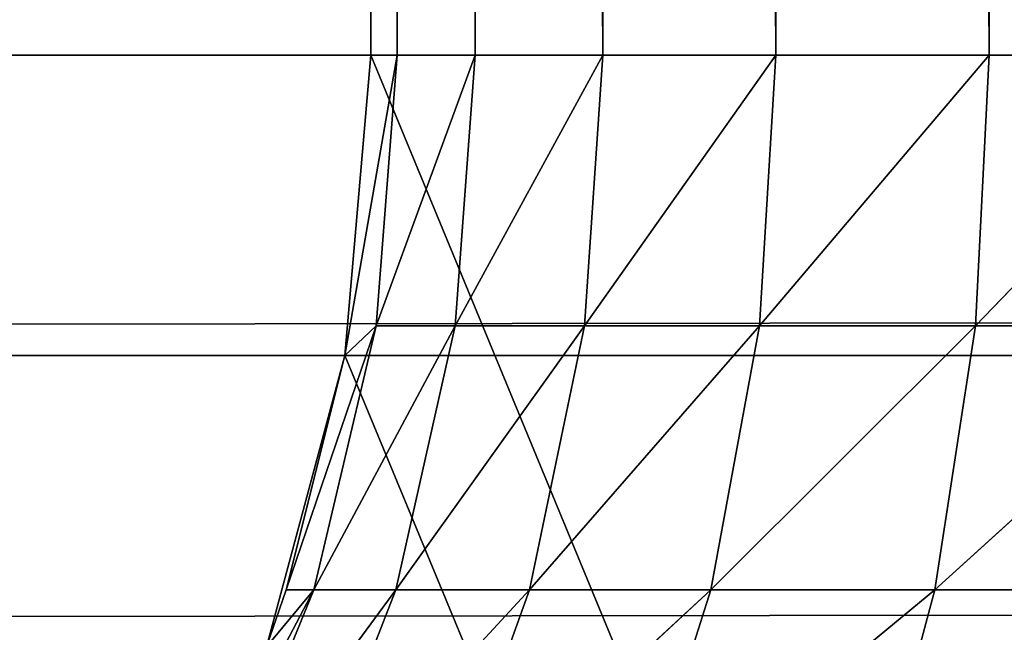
# Model space of a CAD drawing. Extents: x 0 to 16.6, y 0 to 16.6.
# Tile 47 of 200: x 2.2797 to 2.3366, y 7.5612 to 7.5966. Entities that reach past the tile are written whole.
import ezdxf

# ---------------------------------------------------------------- set-up
doc = ezdxf.new("R2010")
doc.units = 0
doc.header["$LTSCALE"] = 2.54
doc.layers.get('0').update_dxf_attribs({"color": 13, "linetype": 'CONTINUOUS'})

# ---------------------------------------------------------------- blocks, each defined once
blk = doc.blocks.new('SZCZOTKA_DO_WC_I_UCHWYT_NA')
at = {"color": 0}
for p, q in [((2.3, 8.894535, 67.4), (2.3, 7.594535, 67.4)), ((2.3, 7.594535, 67.4), (2.3, 8.894535, 0.3)), ((2.3, 7.594535, 67.4), (2.3, 8.894535, 0.3)), ((2.3, 7.594535, 0.3), (2.3, 8.894535, 0.3)), ((2.3, 7.594535, 0.3), (2.3, 8.894535, 0.3)), ((2.301519, 7.594535, 67.417365), (2.3, 8.894535, 67.4)), ((2.301519, 7.594535, 67.417365), (2.3, 8.894535, 67.4)), ((2.3, 8.894535, 67.4), (2.3, 7.594535, 67.4)), ((2.30603, 7.594535, 67.434204), (2.301519, 8.894535, 67.417365)), ((2.30603, 7.594535, 67.434204), (2.301519, 8.894535, 67.417365)), ((2.301519, 7.594535, 67.417365), (2.301519, 8.894535, 67.417365)), ((2.301519, 7.594535, 67.417365), (2.301519, 8.894535, 67.417365)), ((2.313397, 7.594535, 67.45), (2.30603, 8.894535, 67.434204)), ((2.313397, 7.594535, 67.45), (2.30603, 8.894535, 67.434204)), ((2.30603, 7.594535, 67.434204), (2.30603, 8.894535, 67.434204)), ((2.30603, 7.594535, 67.434204), (2.30603, 8.894535, 67.434204)), ((2.323395, 7.594535, 67.464282), (2.313397, 8.894535, 67.45)), ((2.323395, 7.594535, 67.464282), (2.313397, 8.894535, 67.45)), ((2.313397, 7.594535, 67.45), (2.313397, 8.894535, 67.45)), ((2.313397, 7.594535, 67.45), (2.313397, 8.894535, 67.45)), ((2.335721, 7.594535, 67.476605), (2.323395, 8.894535, 67.464282)), ((2.335721, 7.594535, 67.476605), (2.323395, 8.894535, 67.464282)), ((2.323395, 7.594535, 67.464282), (2.323395, 8.894535, 67.464282)), ((2.323395, 7.594535, 67.464282), (2.323395, 8.894535, 67.464282)), ((2.335721, 7.594535, 67.476605), (2.335721, 8.894535, 67.476605)), ((2.335721, 7.594535, 67.476605), (2.335721, 8.894535, 67.476605)), ((0.9, 7.594535, 69), (14.1, 7.594535, 69)), ((0.9, 7.594535, 69), (14.1, 7.594535, 69)), ((0.9, 7.57717, 68.99848), (14.1, 7.594535, 69)), ((0.9, 7.57717, 68.99848), (14.1, 7.594535, 69)), ((2.3, 7.594535, 0.3), (2.298481, 7.57717, 0.3)), ((2.3, 7.594535, 0.3), (2.298481, 7.57717, 0.3)), ((2.3, 7.594535, 0.3), (2.298481, 7.57717, 67.4)), ((2.3, 7.594535, 0.3), (2.298481, 7.57717, 67.4)), ((2.3, 7.594535, 67.4), (2.298481, 7.57717, 67.4)), ((2.298481, 7.57717, 67.4), (2.301519, 7.594535, 67.417365)), ((2.298481, 7.57717, 67.4), (2.301519, 7.594535, 67.417365)), ((2.3, 7.594535, 67.4), (2.298481, 7.57717, 67.4)), ((2.3, 7.594535, 67.4), (2.3, 7.594535, 0.3)), ((3.812061, 3.931596, 0.3), (2.3, 7.594535, 0.3)), ((3.812061, 3.931596, 0.3), (2.3, 7.594535, 0.3)), ((2.3, 7.594535, 67.4), (2.3, 7.594535, 0.3)), ((2.3, 7.594535, 67.4), (2.301519, 7.594535, 67.417365)), ((2.3, 7.594535, 67.4), (2.301519, 7.594535, 67.417365)), ((2.300306, 7.578892, 67.417578), (2.30603, 7.594535, 67.434204)), ((2.300306, 7.578892, 67.417578), (2.30603, 7.594535, 67.434204)), ((2.300306, 7.578892, 67.417578), (2.301519, 7.594535, 67.417365)), ((2.300306, 7.578892, 67.417578), (2.301519, 7.594535, 67.417365)), ((2.301519, 7.594535, 67.417365), (2.30603, 7.594535, 67.434204)), ((2.301519, 7.594535, 67.417365), (2.30603, 7.594535, 67.434204)), ((2.304874, 7.578892, 67.434619), (2.313397, 7.594535, 67.45)), ((2.304874, 7.578892, 67.434619), (2.313397, 7.594535, 67.45)), ((2.304874, 7.578892, 67.434619), (2.30603, 7.594535, 67.434204)), ((2.304874, 7.578892, 67.434619), (2.30603, 7.594535, 67.434204)), ((2.30603, 7.594535, 67.434204), (2.313397, 7.594535, 67.45)), ((2.30603, 7.594535, 67.434204), (2.313397, 7.594535, 67.45)), ((2.312331, 7.578892, 67.45061), (2.323395, 7.594535, 67.464282)), ((2.312331, 7.578892, 67.45061), (2.323395, 7.594535, 67.464282)), ((2.312331, 7.578892, 67.45061), (2.313397, 7.594535, 67.45)), ((2.312331, 7.578892, 67.45061), (2.313397, 7.594535, 67.45)), ((2.313397, 7.594535, 67.45), (2.323395, 7.594535, 67.464282)), ((2.313397, 7.594535, 67.45), (2.323395, 7.594535, 67.464282)), ((2.322452, 7.578892, 67.465076), (2.335721, 7.594535, 67.476605)), ((2.322452, 7.578892, 67.465076), (2.335721, 7.594535, 67.476605)), ((2.322452, 7.578892, 67.465076), (2.323395, 7.594535, 67.464282)), ((2.322452, 7.578892, 67.465076), (2.323395, 7.594535, 67.464282)), ((2.323395, 7.594535, 67.464282), (2.335721, 7.594535, 67.476605)), ((2.323395, 7.594535, 67.464282), (2.335721, 7.594535, 67.476605)), ((2.33493, 7.578892, 67.477545), (2.35, 7.594535, 67.486603)), ((2.33493, 7.578892, 67.477545), (2.35, 7.594535, 67.486603)), ((2.33493, 7.578892, 67.477545), (2.335721, 7.594535, 67.476605)), ((2.33493, 7.578892, 67.477545), (2.335721, 7.594535, 67.476605)), ((2.335721, 7.594535, 67.476605), (2.35, 7.594535, 67.486603)), ((2.335721, 7.594535, 67.476605), (2.35, 7.594535, 67.486603)), ((2.295105, 7.563633, 67.4), (2.300306, 7.578892, 67.417578)), ((2.295105, 7.563633, 67.4), (2.300306, 7.578892, 67.417578)), ((2.296699, 7.563633, 67.418219), (2.304874, 7.578892, 67.434619)), ((2.296699, 7.563633, 67.418219), (2.304874, 7.578892, 67.434619)), ((2.296699, 7.563633, 67.418219), (2.300306, 7.578892, 67.417578)), ((2.296699, 7.563633, 67.418219), (2.300306, 7.578892, 67.417578)), ((2.298481, 7.57717, 67.4), (2.300306, 7.578892, 67.417578)), ((2.298481, 7.57717, 67.4), (2.300306, 7.578892, 67.417578)), ((2.300306, 7.578892, 67.417578), (2.304874, 7.578892, 67.434619)), ((2.300306, 7.578892, 67.417578), (2.304874, 7.578892, 67.434619)), ((2.301431, 7.563633, 67.435876), (2.312331, 7.578892, 67.45061)), ((2.301431, 7.563633, 67.435876), (2.312331, 7.578892, 67.45061)), ((2.301431, 7.563633, 67.435876), (2.304874, 7.578892, 67.434619)), ((2.301431, 7.563633, 67.435876), (2.304874, 7.578892, 67.434619)), ((2.304874, 7.578892, 67.434619), (2.312331, 7.578892, 67.45061)), ((2.304874, 7.578892, 67.434619), (2.312331, 7.578892, 67.45061)), ((2.309159, 7.563633, 67.452448), (2.322452, 7.578892, 67.465076)), ((2.309159, 7.563633, 67.452448), (2.322452, 7.578892, 67.465076)), ((2.309159, 7.563633, 67.452448), (2.312331, 7.578892, 67.45061)), ((2.309159, 7.563633, 67.452448), (2.312331, 7.578892, 67.45061)), ((2.312331, 7.578892, 67.45061), (2.322452, 7.578892, 67.465076)), ((2.312331, 7.578892, 67.45061), (2.322452, 7.578892, 67.465076)), ((2.319646, 7.563633, 67.467426), (2.33493, 7.578892, 67.477545)), ((2.319646, 7.563633, 67.467426), (2.33493, 7.578892, 67.477545)), ((2.319646, 7.563633, 67.467426), (2.322452, 7.578892, 67.465076)), ((2.319646, 7.563633, 67.467426), (2.322452, 7.578892, 67.465076)), ((2.322452, 7.578892, 67.465076), (2.33493, 7.578892, 67.477545)), ((2.322452, 7.578892, 67.465076), (2.33493, 7.578892, 67.477545)), ((2.332575, 7.563633, 67.480353), (2.349384, 7.578892, 67.487671)), ((2.332575, 7.563633, 67.480353), (2.349384, 7.578892, 67.487671)), ((2.332575, 7.563633, 67.480353), (2.33493, 7.578892, 67.477545)), ((2.332575, 7.563633, 67.480353), (2.33493, 7.578892, 67.477545)), ((2.33493, 7.578892, 67.477545), (2.349384, 7.578892, 67.487671)), ((2.33493, 7.578892, 67.477545), (2.349384, 7.578892, 67.487671)), ((0.9, 7.57717, 68.99848), (14.1, 7.57717, 68.99848)), ((0.9, 7.57717, 68.99848), (14.1, 7.57717, 68.99848)), ((0.9, 7.560333, 68.99397), (14.1, 7.57717, 68.99848)), ((0.9, 7.560333, 68.99397), (14.1, 7.57717, 68.99848)), ((2.298481, 7.57717, 0.3), (2.293969, 7.560333, 0.3)), ((2.298481, 7.57717, 0.3), (2.293969, 7.560333, 0.3)), ((2.298481, 7.57717, 0.3), (2.295105, 7.563633, 67.4)), ((2.298481, 7.57717, 0.3), (2.295105, 7.563633, 67.4)), ((2.298481, 7.57717, 67.4), (2.295105, 7.563633, 67.4)), ((2.298481, 7.57717, 67.4), (2.295105, 7.563633, 67.4)), ((2.298481, 7.57717, 0.3), (3.812061, 3.931596, 0.3)), ((2.298481, 7.57717, 0.3), (3.812061, 3.931596, 0.3)), ((2.298481, 7.57717, 0.3), (2.298481, 7.57717, 67.4)), ((2.298481, 7.57717, 0.3), (2.298481, 7.57717, 67.4)), ((2.2891, 7.549136, 67.4), (2.296699, 7.563633, 67.418219)), ((2.2891, 7.549136, 67.4), (2.296699, 7.563633, 67.418219)), ((2.290785, 7.549136, 67.419257), (2.301431, 7.563633, 67.435876)), ((2.290785, 7.549136, 67.419257), (2.301431, 7.563633, 67.435876)), ((2.290785, 7.549136, 67.419257), (2.296699, 7.563633, 67.418219)), ((2.290785, 7.549136, 67.419257), (2.296699, 7.563633, 67.418219)), ((2.293969, 7.560333, 0.3), (2.295105, 7.563633, 67.4)), ((2.295105, 7.563633, 67.4), (2.293969, 7.560333, 67.4)), ((2.293969, 7.560333, 0.3), (2.295105, 7.563633, 67.4)), ((2.296699, 7.563633, 67.418219), (2.293969, 7.560333, 67.4)), ((2.295105, 7.563633, 67.4), (2.296699, 7.563633, 67.418219)), ((2.295788, 7.549136, 67.437927), (2.309159, 7.563633, 67.452448)), ((2.295788, 7.549136, 67.437927), (2.309159, 7.563633, 67.452448)), ((2.295788, 7.549136, 67.437927), (2.301431, 7.563633, 67.435876)), ((2.295788, 7.549136, 67.437927), (2.301431, 7.563633, 67.435876)), ((2.296699, 7.563633, 67.418219), (2.301431, 7.563633, 67.435876)), ((2.296699, 7.563633, 67.418219), (2.301431, 7.563633, 67.435876)), ((2.301431, 7.563633, 67.435876), (2.309159, 7.563633, 67.452448)), ((2.301431, 7.563633, 67.435876), (2.309159, 7.563633, 67.452448)), ((2.303958, 7.549136, 67.455444), (2.319646, 7.563633, 67.467426)), ((2.303958, 7.549136, 67.455444), (2.319646, 7.563633, 67.467426)), ((2.303958, 7.549136, 67.455444), (2.309159, 7.563633, 67.452448)), ((2.303958, 7.549136, 67.455444), (2.309159, 7.563633, 67.452448)), ((2.309159, 7.563633, 67.452448), (2.319646, 7.563633, 67.467426)), ((2.309159, 7.563633, 67.452448), (2.319646, 7.563633, 67.467426)), ((2.315046, 7.549136, 67.471283), (2.332575, 7.563633, 67.480353)), ((2.315046, 7.549136, 67.471283), (2.332575, 7.563633, 67.480353)), ((2.315046, 7.549136, 67.471283), (2.319646, 7.563633, 67.467426)), ((2.315046, 7.549136, 67.471283), (2.319646, 7.563633, 67.467426)), ((2.319646, 7.563633, 67.467426), (2.332575, 7.563633, 67.480353)), ((2.319646, 7.563633, 67.467426), (2.332575, 7.563633, 67.480353)), ((2.328715, 7.549136, 67.484949), (2.332575, 7.563633, 67.480353)), ((2.328715, 7.549136, 67.484949), (2.332575, 7.563633, 67.480353)), ((2.332575, 7.563633, 67.480353), (2.347552, 7.563633, 67.490839)), ((2.332575, 7.563633, 67.480353), (2.347552, 7.563633, 67.490839))]:
    blk.add_line(p, q, dxfattribs=at)
mesh = blk.add_polyface(dxfattribs=at)
corners = [(16.6, 16.1), (0, 0.5), (0, 16.1)]
mesh.append_faces([[corners[k] for k in face] for face in [(0, 1, 2)]], dxfattribs={"color": 0})
mesh = blk.add_polyface(dxfattribs=at)
corners = [(16.6, 0.5), (0, 0.5), (16.6, 16.1)]
mesh.append_faces([[corners[k] for k in face] for face in [(0, 1, 2)]], dxfattribs={"color": 0})
mesh = blk.add_polyface(dxfattribs=at)
corners = [(3.8, 12.6, 0.3), (2.293969, 8.928737, 0.3), (3.8, 4, 0.3)]
mesh.append_faces([[corners[k] for k in face] for face in [(0, 1, 2)]], dxfattribs={"color": 0})
mesh = blk.add_polyface(dxfattribs=at)
corners = [(3.803038, 3.96527, 0.3), (3.8, 4, 0.3), (2.293969, 8.928737, 0.3)]
mesh.append_faces([[corners[k] for k in face] for face in [(0, 1, 2)]], dxfattribs={"color": 0})
mesh = blk.add_polyface(dxfattribs=at)
corners = [(3.803038, 3.96527, 0.3), (2.293969, 8.928737, 0.3), (2.298481, 8.9119, 0.3)]
mesh.append_faces([[corners[k] for k in face] for face in [(0, 1, 2)]], dxfattribs={"color": 0})
mesh = blk.add_polyface(dxfattribs=at)
corners = [(3.812061, 3.931596, 0.3), (3.803038, 3.96527, 0.3), (2.298481, 8.9119, 0.3)]
mesh.append_faces([[corners[k] for k in face] for face in [(0, 1, 2)]], dxfattribs={"color": 0})
mesh = blk.add_polyface(dxfattribs=at)
corners = [(3.812061, 3.931596, 0.3), (2.298481, 8.9119, 0.3), (2.3, 8.894535, 0.3)]
mesh.append_faces([[corners[k] for k in face] for face in [(0, 1, 2)]], dxfattribs={"color": 0})
mesh = blk.add_polyface(dxfattribs=at)
corners = [(14.1, 8.894535, 69), (0.9, 7.594535, 69), (14.1, 7.594535, 69)]
mesh.append_faces([[corners[k] for k in face] for face in [(0, 1, 2)]], dxfattribs={"color": 0})
mesh = blk.add_polyface(dxfattribs=at)
corners = [(14.1, 8.894535, 69), (0.9, 8.894535, 69), (0.9, 7.594535, 69)]
mesh.append_faces([[corners[k] for k in face] for face in [(0, 1, 2)]], dxfattribs={"color": 0})
mesh = blk.add_polyface(dxfattribs=at)
corners = [(2.3, 8.894535, 67.4), (2.3, 7.594535, 67.4), (2.3, 8.894535, 0.3)]
mesh.append_faces([[corners[k] for k in face] for face in [(0, 1, 2)]], dxfattribs={"color": 0})
mesh = blk.add_polyface(dxfattribs=at)
corners = [(2.3, 8.894535, 0.3), (2.3, 7.594535, 67.4), (2.3, 7.594535, 0.3)]
mesh.append_faces([[corners[k] for k in face] for face in [(0, 1, 2)]], dxfattribs={"color": 0})
mesh = blk.add_polyface(dxfattribs=at)
corners = [(3.812061, 3.931596, 0.3), (2.3, 8.894535, 0.3), (2.3, 7.594535, 0.3)]
mesh.append_faces([[corners[k] for k in face] for face in [(0, 1, 2)]], dxfattribs={"color": 0})
mesh = blk.add_polyface(dxfattribs=at)
corners = [(2.301519, 8.894535, 67.417365), (2.301519, 7.594535, 67.417365), (2.3, 8.894535, 67.4)]
mesh.append_faces([[corners[k] for k in face] for face in [(0, 1, 2)]], dxfattribs={"color": 0})
mesh = blk.add_polyface(dxfattribs=at)
corners = [(2.3, 8.894535, 67.4), (2.301519, 7.594535, 67.417365), (2.3, 7.594535, 67.4)]
mesh.append_faces([[corners[k] for k in face] for face in [(0, 1, 2)]], dxfattribs={"color": 0})
mesh = blk.add_polyface(dxfattribs=at)
corners = [(2.30603, 8.894535, 67.434204), (2.30603, 7.594535, 67.434204), (2.301519, 8.894535, 67.417365)]
mesh.append_faces([[corners[k] for k in face] for face in [(0, 1, 2)]], dxfattribs={"color": 0})
mesh = blk.add_polyface(dxfattribs=at)
corners = [(2.301519, 8.894535, 67.417365), (2.30603, 7.594535, 67.434204), (2.301519, 7.594535, 67.417365)]
mesh.append_faces([[corners[k] for k in face] for face in [(0, 1, 2)]], dxfattribs={"color": 0})
mesh = blk.add_polyface(dxfattribs=at)
corners = [(2.313397, 8.894535, 67.45), (2.313397, 7.594535, 67.45), (2.30603, 8.894535, 67.434204)]
mesh.append_faces([[corners[k] for k in face] for face in [(0, 1, 2)]], dxfattribs={"color": 0})
mesh = blk.add_polyface(dxfattribs=at)
corners = [(2.30603, 8.894535, 67.434204), (2.313397, 7.594535, 67.45), (2.30603, 7.594535, 67.434204)]
mesh.append_faces([[corners[k] for k in face] for face in [(0, 1, 2)]], dxfattribs={"color": 0})
mesh = blk.add_polyface(dxfattribs=at)
corners = [(2.323395, 8.894535, 67.464282), (2.323395, 7.594535, 67.464282), (2.313397, 8.894535, 67.45)]
mesh.append_faces([[corners[k] for k in face] for face in [(0, 1, 2)]], dxfattribs={"color": 0})
mesh = blk.add_polyface(dxfattribs=at)
corners = [(2.313397, 8.894535, 67.45), (2.323395, 7.594535, 67.464282), (2.313397, 7.594535, 67.45)]
mesh.append_faces([[corners[k] for k in face] for face in [(0, 1, 2)]], dxfattribs={"color": 0})
mesh = blk.add_polyface(dxfattribs=at)
corners = [(2.335721, 7.594535, 67.476605), (2.323395, 8.894535, 67.464282), (2.335721, 8.894535, 67.476605)]
mesh.append_faces([[corners[k] for k in face] for face in [(0, 1, 2)]], dxfattribs={"color": 0})
mesh = blk.add_polyface(dxfattribs=at)
corners = [(2.335721, 7.594535, 67.476605), (2.323395, 7.594535, 67.464282), (2.323395, 8.894535, 67.464282)]
mesh.append_faces([[corners[k] for k in face] for face in [(0, 1, 2)]], dxfattribs={"color": 0})
mesh = blk.add_polyface(dxfattribs=at)
corners = [(2.35, 7.594535, 67.486603), (2.335721, 8.894535, 67.476605), (2.35, 8.894535, 67.486603)]
mesh.append_faces([[corners[k] for k in face] for face in [(0, 1, 2)]], dxfattribs={"color": 0})
mesh = blk.add_polyface(dxfattribs=at)
corners = [(2.35, 7.594535, 67.486603), (2.335721, 7.594535, 67.476605), (2.335721, 8.894535, 67.476605)]
mesh.append_faces([[corners[k] for k in face] for face in [(0, 1, 2)]], dxfattribs={"color": 0})
mesh = blk.add_polyface(dxfattribs=at)
corners = [(14.1, 7.594535, 69), (0.9, 7.594535, 69), (0.9, 7.57717, 68.99848)]
mesh.append_faces([[corners[k] for k in face] for face in [(0, 1, 2)]], dxfattribs={"color": 0})
mesh = blk.add_polyface(dxfattribs=at)
corners = [(14.1, 7.594535, 69), (0.9, 7.57717, 68.99848), (14.1, 7.57717, 68.99848)]
mesh.append_faces([[corners[k] for k in face] for face in [(0, 1, 2)]], dxfattribs={"color": 0})
mesh = blk.add_polyface(dxfattribs=at)
corners = [(3.812061, 3.931596, 0.3), (2.3, 7.594535, 0.3), (2.298481, 7.57717, 0.3)]
mesh.append_faces([[corners[k] for k in face] for face in [(0, 1, 2)]], dxfattribs={"color": 0})
mesh = blk.add_polyface(dxfattribs=at)
corners = [(2.3, 7.594535, 0.3), (2.298481, 7.57717, 67.4), (2.298481, 7.57717, 0.3)]
mesh.append_faces([[corners[k] for k in face] for face in [(0, 1, 2)]], dxfattribs={"color": 0})
mesh = blk.add_polyface(dxfattribs=at)
corners = [(2.3, 7.594535, 67.4), (2.298481, 7.57717, 67.4), (2.3, 7.594535, 0.3)]
mesh.append_faces([[corners[k] for k in face] for face in [(0, 1, 2)]], dxfattribs={"color": 0})
mesh = blk.add_polyface(dxfattribs=at)
corners = [(2.301519, 7.594535, 67.417365), (2.300306, 7.578892, 67.417578), (2.298481, 7.57717, 67.4)]
mesh.append_faces([[corners[k] for k in face] for face in [(0, 1, 2)]], dxfattribs={"color": 0})
mesh = blk.add_polyface(dxfattribs=at)
corners = [(2.301519, 7.594535, 67.417365), (2.298481, 7.57717, 67.4), (2.3, 7.594535, 67.4)]
mesh.append_faces([[corners[k] for k in face] for face in [(0, 1, 2)]], dxfattribs={"color": 0})
mesh = blk.add_polyface(dxfattribs=at)
corners = [(2.30603, 7.594535, 67.434204), (2.304874, 7.578892, 67.434619), (2.300306, 7.578892, 67.417578)]
mesh.append_faces([[corners[k] for k in face] for face in [(0, 1, 2)]], dxfattribs={"color": 0})
mesh = blk.add_polyface(dxfattribs=at)
corners = [(2.30603, 7.594535, 67.434204), (2.300306, 7.578892, 67.417578), (2.301519, 7.594535, 67.417365)]
mesh.append_faces([[corners[k] for k in face] for face in [(0, 1, 2)]], dxfattribs={"color": 0})
mesh = blk.add_polyface(dxfattribs=at)
corners = [(2.313397, 7.594535, 67.45), (2.312331, 7.578892, 67.45061), (2.304874, 7.578892, 67.434619)]
mesh.append_faces([[corners[k] for k in face] for face in [(0, 1, 2)]], dxfattribs={"color": 0})
mesh = blk.add_polyface(dxfattribs=at)
corners = [(2.313397, 7.594535, 67.45), (2.304874, 7.578892, 67.434619), (2.30603, 7.594535, 67.434204)]
mesh.append_faces([[corners[k] for k in face] for face in [(0, 1, 2)]], dxfattribs={"color": 0})
mesh = blk.add_polyface(dxfattribs=at)
corners = [(2.323395, 7.594535, 67.464282), (2.322452, 7.578892, 67.465076), (2.312331, 7.578892, 67.45061)]
mesh.append_faces([[corners[k] for k in face] for face in [(0, 1, 2)]], dxfattribs={"color": 0})
mesh = blk.add_polyface(dxfattribs=at)
corners = [(2.323395, 7.594535, 67.464282), (2.312331, 7.578892, 67.45061), (2.313397, 7.594535, 67.45)]
mesh.append_faces([[corners[k] for k in face] for face in [(0, 1, 2)]], dxfattribs={"color": 0})
mesh = blk.add_polyface(dxfattribs=at)
corners = [(2.335721, 7.594535, 67.476605), (2.33493, 7.578892, 67.477545), (2.322452, 7.578892, 67.465076)]
mesh.append_faces([[corners[k] for k in face] for face in [(0, 1, 2)]], dxfattribs={"color": 0})
mesh = blk.add_polyface(dxfattribs=at)
corners = [(2.335721, 7.594535, 67.476605), (2.322452, 7.578892, 67.465076), (2.323395, 7.594535, 67.464282)]
mesh.append_faces([[corners[k] for k in face] for face in [(0, 1, 2)]], dxfattribs={"color": 0})
mesh = blk.add_polyface(dxfattribs=at)
corners = [(2.35, 7.594535, 67.486603), (2.349384, 7.578892, 67.487671), (2.33493, 7.578892, 67.477545)]
mesh.append_faces([[corners[k] for k in face] for face in [(0, 1, 2)]], dxfattribs={"color": 0})
mesh = blk.add_polyface(dxfattribs=at)
corners = [(2.35, 7.594535, 67.486603), (2.33493, 7.578892, 67.477545), (2.335721, 7.594535, 67.476605)]
mesh.append_faces([[corners[k] for k in face] for face in [(0, 1, 2)]], dxfattribs={"color": 0})
mesh = blk.add_polyface(dxfattribs=at)
corners = [(2.300306, 7.578892, 67.417578), (2.296699, 7.563633, 67.418219), (2.295105, 7.563633, 67.4)]
mesh.append_faces([[corners[k] for k in face] for face in [(0, 1, 2)]], dxfattribs={"color": 0})
mesh = blk.add_polyface(dxfattribs=at)
corners = [(2.300306, 7.578892, 67.417578), (2.295105, 7.563633, 67.4), (2.298481, 7.57717, 67.4)]
mesh.append_faces([[corners[k] for k in face] for face in [(0, 1, 2)]], dxfattribs={"color": 0})
mesh = blk.add_polyface(dxfattribs=at)
corners = [(2.304874, 7.578892, 67.434619), (2.301431, 7.563633, 67.435876), (2.296699, 7.563633, 67.418219)]
mesh.append_faces([[corners[k] for k in face] for face in [(0, 1, 2)]], dxfattribs={"color": 0})
mesh = blk.add_polyface(dxfattribs=at)
corners = [(2.304874, 7.578892, 67.434619), (2.296699, 7.563633, 67.418219), (2.300306, 7.578892, 67.417578)]
mesh.append_faces([[corners[k] for k in face] for face in [(0, 1, 2)]], dxfattribs={"color": 0})
mesh = blk.add_polyface(dxfattribs=at)
corners = [(2.312331, 7.578892, 67.45061), (2.309159, 7.563633, 67.452448), (2.301431, 7.563633, 67.435876)]
mesh.append_faces([[corners[k] for k in face] for face in [(0, 1, 2)]], dxfattribs={"color": 0})
mesh = blk.add_polyface(dxfattribs=at)
corners = [(2.312331, 7.578892, 67.45061), (2.301431, 7.563633, 67.435876), (2.304874, 7.578892, 67.434619)]
mesh.append_faces([[corners[k] for k in face] for face in [(0, 1, 2)]], dxfattribs={"color": 0})
mesh = blk.add_polyface(dxfattribs=at)
corners = [(2.322452, 7.578892, 67.465076), (2.319646, 7.563633, 67.467426), (2.309159, 7.563633, 67.452448)]
mesh.append_faces([[corners[k] for k in face] for face in [(0, 1, 2)]], dxfattribs={"color": 0})
mesh = blk.add_polyface(dxfattribs=at)
corners = [(2.322452, 7.578892, 67.465076), (2.309159, 7.563633, 67.452448), (2.312331, 7.578892, 67.45061)]
mesh.append_faces([[corners[k] for k in face] for face in [(0, 1, 2)]], dxfattribs={"color": 0})
mesh = blk.add_polyface(dxfattribs=at)
corners = [(2.33493, 7.578892, 67.477545), (2.332575, 7.563633, 67.480353), (2.319646, 7.563633, 67.467426)]
mesh.append_faces([[corners[k] for k in face] for face in [(0, 1, 2)]], dxfattribs={"color": 0})
mesh = blk.add_polyface(dxfattribs=at)
corners = [(2.33493, 7.578892, 67.477545), (2.319646, 7.563633, 67.467426), (2.322452, 7.578892, 67.465076)]
mesh.append_faces([[corners[k] for k in face] for face in [(0, 1, 2)]], dxfattribs={"color": 0})
mesh = blk.add_polyface(dxfattribs=at)
corners = [(2.349384, 7.578892, 67.487671), (2.347552, 7.563633, 67.490839), (2.332575, 7.563633, 67.480353)]
mesh.append_faces([[corners[k] for k in face] for face in [(0, 1, 2)]], dxfattribs={"color": 0})
mesh = blk.add_polyface(dxfattribs=at)
corners = [(2.349384, 7.578892, 67.487671), (2.332575, 7.563633, 67.480353), (2.33493, 7.578892, 67.477545)]
mesh.append_faces([[corners[k] for k in face] for face in [(0, 1, 2)]], dxfattribs={"color": 0})
mesh = blk.add_polyface(dxfattribs=at)
corners = [(14.1, 7.57717, 68.99848), (0.9, 7.57717, 68.99848), (0.9, 7.560333, 68.99397)]
mesh.append_faces([[corners[k] for k in face] for face in [(0, 1, 2)]], dxfattribs={"color": 0})
mesh = blk.add_polyface(dxfattribs=at)
corners = [(14.1, 7.57717, 68.99848), (0.9, 7.560333, 68.99397), (14.1, 7.560333, 68.99397)]
mesh.append_faces([[corners[k] for k in face] for face in [(0, 1, 2)]], dxfattribs={"color": 0})
mesh = blk.add_polyface(dxfattribs=at)
corners = [(3.812061, 3.931596, 0.3), (2.298481, 7.57717, 0.3), (2.293969, 7.560333, 0.3)]
mesh.append_faces([[corners[k] for k in face] for face in [(0, 1, 2)]], dxfattribs={"color": 0})
mesh = blk.add_polyface(dxfattribs=at)
corners = [(2.298481, 7.57717, 0.3), (2.295105, 7.563633, 67.4), (2.293969, 7.560333, 0.3)]
mesh.append_faces([[corners[k] for k in face] for face in [(0, 1, 2)]], dxfattribs={"color": 0})
mesh = blk.add_polyface(dxfattribs=at)
corners = [(2.298481, 7.57717, 67.4), (2.295105, 7.563633, 67.4), (2.298481, 7.57717, 0.3)]
mesh.append_faces([[corners[k] for k in face] for face in [(0, 1, 2)]], dxfattribs={"color": 0})
mesh = blk.add_polyface(dxfattribs=at)
corners = [(2.296699, 7.563633, 67.418219), (2.290785, 7.549136, 67.419257), (2.2891, 7.549136, 67.4)]
mesh.append_faces([[corners[k] for k in face] for face in [(0, 1, 2)]], dxfattribs={"color": 0})
mesh = blk.add_polyface(dxfattribs=at)
corners = [(2.296699, 7.563633, 67.418219), (2.2891, 7.549136, 67.4), (2.293969, 7.560333, 67.4)]
mesh.append_faces([[corners[k] for k in face] for face in [(0, 1, 2)]], dxfattribs={"color": 0})
mesh = blk.add_polyface(dxfattribs=at)
corners = [(2.301431, 7.563633, 67.435876), (2.295788, 7.549136, 67.437927), (2.290785, 7.549136, 67.419257)]
mesh.append_faces([[corners[k] for k in face] for face in [(0, 1, 2)]], dxfattribs={"color": 0})
mesh = blk.add_polyface(dxfattribs=at)
corners = [(2.301431, 7.563633, 67.435876), (2.290785, 7.549136, 67.419257), (2.296699, 7.563633, 67.418219)]
mesh.append_faces([[corners[k] for k in face] for face in [(0, 1, 2)]], dxfattribs={"color": 0})
mesh = blk.add_polyface(dxfattribs=at)
corners = [(2.295105, 7.563633, 67.4), (2.293969, 7.560333, 67.4), (2.293969, 7.560333, 0.3)]
mesh.append_faces([[corners[k] for k in face] for face in [(0, 1, 2)]], dxfattribs={"color": 0})
mesh = blk.add_polyface(dxfattribs=at)
corners = [(2.309159, 7.563633, 67.452448), (2.303958, 7.549136, 67.455444), (2.295788, 7.549136, 67.437927)]
mesh.append_faces([[corners[k] for k in face] for face in [(0, 1, 2)]], dxfattribs={"color": 0})
mesh = blk.add_polyface(dxfattribs=at)
corners = [(2.309159, 7.563633, 67.452448), (2.295788, 7.549136, 67.437927), (2.301431, 7.563633, 67.435876)]
mesh.append_faces([[corners[k] for k in face] for face in [(0, 1, 2)]], dxfattribs={"color": 0})
mesh = blk.add_polyface(dxfattribs=at)
corners = [(2.319646, 7.563633, 67.467426), (2.315046, 7.549136, 67.471283), (2.303958, 7.549136, 67.455444)]
mesh.append_faces([[corners[k] for k in face] for face in [(0, 1, 2)]], dxfattribs={"color": 0})
mesh = blk.add_polyface(dxfattribs=at)
corners = [(2.319646, 7.563633, 67.467426), (2.303958, 7.549136, 67.455444), (2.309159, 7.563633, 67.452448)]
mesh.append_faces([[corners[k] for k in face] for face in [(0, 1, 2)]], dxfattribs={"color": 0})
mesh = blk.add_polyface(dxfattribs=at)
corners = [(2.332575, 7.563633, 67.480353), (2.328715, 7.549136, 67.484949), (2.315046, 7.549136, 67.471283)]
mesh.append_faces([[corners[k] for k in face] for face in [(0, 1, 2)]], dxfattribs={"color": 0})
mesh = blk.add_polyface(dxfattribs=at)
corners = [(2.332575, 7.563633, 67.480353), (2.315046, 7.549136, 67.471283), (2.319646, 7.563633, 67.467426)]
mesh.append_faces([[corners[k] for k in face] for face in [(0, 1, 2)]], dxfattribs={"color": 0})
mesh = blk.add_polyface(dxfattribs=at)
corners = [(2.347552, 7.563633, 67.490839), (2.34455, 7.549136, 67.496045), (2.328715, 7.549136, 67.484949)]
mesh.append_faces([[corners[k] for k in face] for face in [(0, 1, 2)]], dxfattribs={"color": 0})
mesh = blk.add_polyface(dxfattribs=at)
corners = [(2.347552, 7.563633, 67.490839), (2.328715, 7.549136, 67.484949), (2.332575, 7.563633, 67.480353)]
mesh.append_faces([[corners[k] for k in face] for face in [(0, 1, 2)]], dxfattribs={"color": 0})

msp = doc.modelspace()

# ---------------------------------------------------------------- block references
at = {"color": 0}
msp.add_blockref('SZCZOTKA_DO_WC_I_UCHWYT_NA', (0, 0), dxfattribs=at)

doc.saveas('drawing.dxf')
